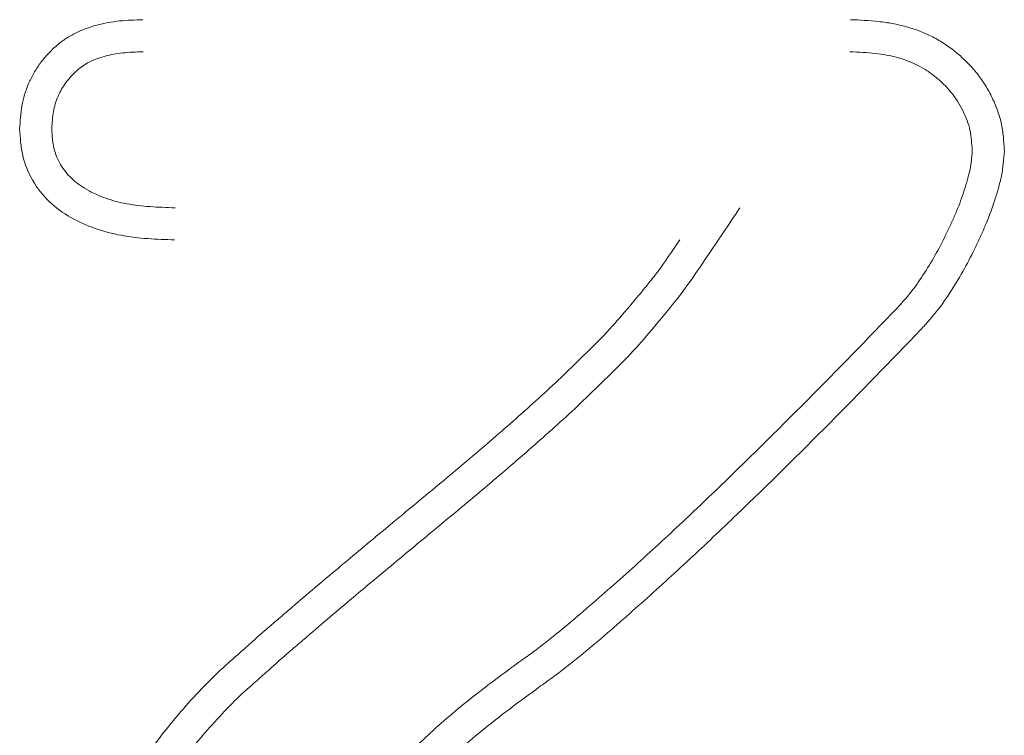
# Model space of a CAD drawing. Header units: metres. Extents: x 232680 to 233262, y 554200 to 554550.
# Tile 51 of 254: x 232746.7563 to 232746.76971, y 554425.78993 to 554425.79968. Entities that reach past the tile are written whole.
import ezdxf

# ---------------------------------------------------------------- set-up
doc = ezdxf.new("R2010")
doc.units = ezdxf.units.M
doc.layers.add('ACO tekst', color=251, linetype='Continuous', lineweight=9)

msp = doc.modelspace()

# ---------------------------------------------------------------- linework, layer by layer
at = {"layer": 'ACO tekst'}
for points, knots in [([(232746.7563, 554425.798194), (232746.756303, 554425.798246), (232746.756306, 554425.798299), (232746.756315, 554425.798404), (232746.756321, 554425.798457), (232746.756349, 554425.798612), (232746.75638, 554425.798714), (232746.756443, 554425.798859), (232746.756466, 554425.798907), (232746.756519, 554425.798998), (232746.756547, 554425.799043), (232746.75661, 554425.799128), (232746.756644, 554425.799168), (232746.756715, 554425.799246), (232746.756753, 554425.799284), (232746.756832, 554425.799354), (232746.756873, 554425.799386), (232746.75696, 554425.799446), (232746.757006, 554425.799472), (232746.7571, 554425.79952), (232746.757149, 554425.79954), (232746.757248, 554425.799577), (232746.757299, 554425.799593), (232746.757401, 554425.799621), (232746.757452, 554425.799633), (232746.757556, 554425.799652), (232746.757608, 554425.799659), (232746.757765, 554425.799675), (232746.757871, 554425.799678), (232746.757976, 554425.799682)], [0, 0, 0, 0, 0.0625, 0.0625, 0.125, 0.125, 0.25, 0.25, 0.3125, 0.3125, 0.375, 0.375, 0.4375, 0.4375, 0.5, 0.5, 0.5625, 0.5625, 0.625, 0.625, 0.6875, 0.6875, 0.75, 0.75, 0.8125, 0.8125, 0.875, 0.875, 1, 1, 1, 1]), ([(232746.7563, 554425.798194), (232746.756303, 554425.798246), (232746.756306, 554425.798299), (232746.756315, 554425.798404), (232746.756321, 554425.798457), (232746.756349, 554425.798612), (232746.75638, 554425.798714), (232746.756443, 554425.798859), (232746.756466, 554425.798907), (232746.756519, 554425.798998), (232746.756547, 554425.799043), (232746.75661, 554425.799128), (232746.756644, 554425.799168), (232746.756715, 554425.799246), (232746.756753, 554425.799284), (232746.756832, 554425.799354), (232746.756873, 554425.799386), (232746.75696, 554425.799446), (232746.757006, 554425.799472), (232746.7571, 554425.79952), (232746.757149, 554425.79954), (232746.757248, 554425.799577), (232746.757299, 554425.799593), (232746.757401, 554425.799621), (232746.757452, 554425.799633), (232746.757556, 554425.799652), (232746.757608, 554425.799659), (232746.757765, 554425.799675), (232746.757871, 554425.799678), (232746.757976, 554425.799682)], [0, 0, 0, 0, 0.0625, 0.0625, 0.125, 0.125, 0.25, 0.25, 0.3125, 0.3125, 0.375, 0.375, 0.4375, 0.4375, 0.5, 0.5, 0.5625, 0.5625, 0.625, 0.625, 0.6875, 0.6875, 0.75, 0.75, 0.8125, 0.8125, 0.875, 0.875, 1, 1, 1, 1]), ([(232746.767617, 554425.799682), (232746.767745, 554425.799677), (232746.767874, 554425.799671), (232746.768065, 554425.79965), (232746.768129, 554425.799641), (232746.768255, 554425.799617), (232746.768318, 554425.799603), (232746.768504, 554425.799551), (232746.768624, 554425.799505), (232746.768796, 554425.799417), (232746.768852, 554425.799385), (232746.768959, 554425.799314), (232746.769011, 554425.799275), (232746.76911, 554425.799194), (232746.769158, 554425.79915), (232746.769249, 554425.799059), (232746.769292, 554425.799011), (232746.769373, 554425.798912), (232746.769411, 554425.798859), (232746.76948, 554425.798751), (232746.769511, 554425.798695), (232746.769568, 554425.79858), (232746.769594, 554425.798521), (232746.769639, 554425.7984), (232746.769658, 554425.798338), (232746.769679, 554425.798244), (232746.769685, 554425.798213), (232746.769694, 554425.798149), (232746.769698, 554425.798118), (232746.769708, 554425.798022), (232746.769711, 554425.797957), (232746.769715, 554425.797893)], [0, 0, 0, 0, 0.125, 0.125, 0.1875, 0.1875, 0.25, 0.25, 0.375, 0.375, 0.4375, 0.4375, 0.5, 0.5, 0.5625, 0.5625, 0.625, 0.625, 0.6875, 0.6875, 0.75, 0.75, 0.8125, 0.8125, 0.875, 0.875, 0.90625, 0.90625, 0.9375, 0.9375, 1, 1, 1, 1]), ([(232746.767617, 554425.799682), (232746.767745, 554425.799677), (232746.767874, 554425.799671), (232746.768065, 554425.79965), (232746.768129, 554425.799641), (232746.768255, 554425.799617), (232746.768318, 554425.799603), (232746.768504, 554425.799551), (232746.768624, 554425.799505), (232746.768796, 554425.799417), (232746.768852, 554425.799385), (232746.768959, 554425.799314), (232746.769011, 554425.799275), (232746.76911, 554425.799194), (232746.769158, 554425.79915), (232746.769249, 554425.799059), (232746.769292, 554425.799011), (232746.769373, 554425.798912), (232746.769411, 554425.798859), (232746.76948, 554425.798751), (232746.769511, 554425.798695), (232746.769568, 554425.79858), (232746.769594, 554425.798521), (232746.769639, 554425.7984), (232746.769658, 554425.798338), (232746.769679, 554425.798244), (232746.769685, 554425.798213), (232746.769694, 554425.798149), (232746.769698, 554425.798118), (232746.769708, 554425.798022), (232746.769711, 554425.797957), (232746.769715, 554425.797893)], [0, 0, 0, 0, 0.125, 0.125, 0.1875, 0.1875, 0.25, 0.25, 0.375, 0.375, 0.4375, 0.4375, 0.5, 0.5, 0.5625, 0.5625, 0.625, 0.625, 0.6875, 0.6875, 0.75, 0.75, 0.8125, 0.8125, 0.875, 0.875, 0.90625, 0.90625, 0.9375, 0.9375, 1, 1, 1, 1]), ([(232746.756738, 554425.798195), (232746.75674, 554425.798238), (232746.756743, 554425.798278), (232746.756749, 554425.798359), (232746.756754, 554425.798396), (232746.756772, 554425.7985), (232746.756794, 554425.798571), (232746.756838, 554425.798672), (232746.756854, 554425.798705), (232746.75689, 554425.798767), (232746.756909, 554425.798797), (232746.756952, 554425.798855), (232746.756976, 554425.798884), (232746.757027, 554425.79894), (232746.757055, 554425.798968), (232746.757109, 554425.799016), (232746.757136, 554425.799037), (232746.75719, 554425.799074), (232746.757217, 554425.79909), (232746.757279, 554425.799121), (232746.757314, 554425.799135), (232746.757387, 554425.799163), (232746.757426, 554425.799175), (232746.757504, 554425.799196), (232746.757543, 554425.799205), (232746.757622, 554425.79922), (232746.757662, 554425.799225), (232746.757788, 554425.799238), (232746.757881, 554425.799242), (232746.757984, 554425.799245)], [0.0095133, 0.0095133, 0.0095133, 0.0095133, 0.0625, 0.0625, 0.125, 0.125, 0.25, 0.25, 0.3125, 0.3125, 0.375, 0.375, 0.4375, 0.4375, 0.5, 0.5, 0.5625, 0.5625, 0.625, 0.625, 0.6875, 0.6875, 0.75, 0.75, 0.8125, 0.8125, 0.875, 0.875, 0.9970472, 0.9970472, 0.9970472, 0.9970472]), ([(232746.756738, 554425.798195), (232746.75674, 554425.798238), (232746.756743, 554425.798278), (232746.756749, 554425.798359), (232746.756754, 554425.798396), (232746.756772, 554425.7985), (232746.756794, 554425.798571), (232746.756838, 554425.798672), (232746.756854, 554425.798705), (232746.75689, 554425.798767), (232746.756909, 554425.798797), (232746.756952, 554425.798855), (232746.756976, 554425.798884), (232746.757027, 554425.79894), (232746.757055, 554425.798968), (232746.757109, 554425.799016), (232746.757136, 554425.799037), (232746.75719, 554425.799074), (232746.757217, 554425.79909), (232746.757279, 554425.799121), (232746.757314, 554425.799135), (232746.757387, 554425.799163), (232746.757426, 554425.799175), (232746.757504, 554425.799196), (232746.757543, 554425.799205), (232746.757622, 554425.79922), (232746.757662, 554425.799225), (232746.757788, 554425.799238), (232746.757881, 554425.799242), (232746.757984, 554425.799245)], [0.0095133, 0.0095133, 0.0095133, 0.0095133, 0.0625, 0.0625, 0.125, 0.125, 0.25, 0.25, 0.3125, 0.3125, 0.375, 0.375, 0.4375, 0.4375, 0.5, 0.5, 0.5625, 0.5625, 0.625, 0.625, 0.6875, 0.6875, 0.75, 0.75, 0.8125, 0.8125, 0.875, 0.875, 0.9970472, 0.9970472, 0.9970472, 0.9970472]), ([(232746.767608, 554425.799245), (232746.767733, 554425.79924), (232746.767848, 554425.799235), (232746.768008, 554425.799217), (232746.76806, 554425.79921), (232746.768162, 554425.79919), (232746.768212, 554425.799179), (232746.76836, 554425.799137), (232746.768454, 554425.799101), (232746.768584, 554425.799035), (232746.768625, 554425.799011), (232746.768705, 554425.798958), (232746.768744, 554425.798929), (232746.768821, 554425.798866), (232746.768859, 554425.798832), (232746.76893, 554425.798761), (232746.768963, 554425.798724), (232746.769024, 554425.798649), (232746.769051, 554425.798611), (232746.769103, 554425.79853), (232746.769127, 554425.798488), (232746.76917, 554425.798399), (232746.769191, 554425.798353), (232746.769224, 554425.798264), (232746.769237, 554425.798221), (232746.769251, 554425.798158), (232746.769254, 554425.798138), (232746.769261, 554425.798093), (232746.769264, 554425.798069), (232746.769271, 554425.797999), (232746.769274, 554425.797949), (232746.769277, 554425.797895)], [0.002984, 0.002984, 0.002984, 0.002984, 0.125, 0.125, 0.1875, 0.1875, 0.25, 0.25, 0.375, 0.375, 0.4375, 0.4375, 0.5, 0.5, 0.5625, 0.5625, 0.625, 0.625, 0.6875, 0.6875, 0.75, 0.75, 0.8125, 0.8125, 0.875, 0.875, 0.90625, 0.90625, 0.9375, 0.9375, 0.9913965, 0.9913965, 0.9913965, 0.9913965]), ([(232746.767608, 554425.799245), (232746.767733, 554425.79924), (232746.767848, 554425.799235), (232746.768008, 554425.799217), (232746.76806, 554425.79921), (232746.768162, 554425.79919), (232746.768212, 554425.799179), (232746.76836, 554425.799137), (232746.768454, 554425.799101), (232746.768584, 554425.799035), (232746.768625, 554425.799011), (232746.768705, 554425.798958), (232746.768744, 554425.798929), (232746.768821, 554425.798866), (232746.768859, 554425.798832), (232746.76893, 554425.798761), (232746.768963, 554425.798724), (232746.769024, 554425.798649), (232746.769051, 554425.798611), (232746.769103, 554425.79853), (232746.769127, 554425.798488), (232746.76917, 554425.798399), (232746.769191, 554425.798353), (232746.769224, 554425.798264), (232746.769237, 554425.798221), (232746.769251, 554425.798158), (232746.769254, 554425.798138), (232746.769261, 554425.798093), (232746.769264, 554425.798069), (232746.769271, 554425.797999), (232746.769274, 554425.797949), (232746.769277, 554425.797895)], [0.002984, 0.002984, 0.002984, 0.002984, 0.125, 0.125, 0.1875, 0.1875, 0.25, 0.25, 0.375, 0.375, 0.4375, 0.4375, 0.5, 0.5, 0.5625, 0.5625, 0.625, 0.625, 0.6875, 0.6875, 0.75, 0.75, 0.8125, 0.8125, 0.875, 0.875, 0.90625, 0.90625, 0.9375, 0.9375, 0.9913965, 0.9913965, 0.9913965, 0.9913965]), ([(232746.75841, 554425.796682), (232746.758288, 554425.796686), (232746.758166, 554425.79669), (232746.757924, 554425.796708), (232746.757802, 554425.796722), (232746.757563, 554425.796766), (232746.757444, 554425.796797), (232746.757215, 554425.796878), (232746.757103, 554425.796928), (232746.756891, 554425.797049), (232746.756792, 554425.797121), (232746.756616, 554425.79729), (232746.756539, 554425.797387), (232746.756417, 554425.797598), (232746.75637, 554425.797713), (232746.756335, 554425.797861), (232746.75633, 554425.797891), (232746.75632, 554425.797951), (232746.756317, 554425.797981), (232746.756307, 554425.798072), (232746.756304, 554425.798133), (232746.7563, 554425.798194)], [0, 0, 0, 0, 0.125, 0.125, 0.25, 0.25, 0.375, 0.375, 0.5, 0.5, 0.625, 0.625, 0.75, 0.75, 0.875, 0.875, 0.90625, 0.90625, 0.9375, 0.9375, 1, 1, 1, 1]), ([(232746.75841, 554425.796682), (232746.758288, 554425.796686), (232746.758166, 554425.79669), (232746.757924, 554425.796708), (232746.757802, 554425.796722), (232746.757563, 554425.796766), (232746.757444, 554425.796797), (232746.757215, 554425.796878), (232746.757103, 554425.796928), (232746.756891, 554425.797049), (232746.756792, 554425.797121), (232746.756616, 554425.79729), (232746.756539, 554425.797387), (232746.756417, 554425.797598), (232746.75637, 554425.797713), (232746.756335, 554425.797861), (232746.75633, 554425.797891), (232746.75632, 554425.797951), (232746.756317, 554425.797981), (232746.756307, 554425.798072), (232746.756304, 554425.798133), (232746.7563, 554425.798194)], [0, 0, 0, 0, 0.125, 0.125, 0.25, 0.25, 0.375, 0.375, 0.5, 0.5, 0.625, 0.625, 0.75, 0.75, 0.875, 0.875, 0.90625, 0.90625, 0.9375, 0.9375, 1, 1, 1, 1]), ([(232746.758417, 554425.797119), (232746.758298, 554425.797123), (232746.758184, 554425.797127), (232746.757967, 554425.797143), (232746.757862, 554425.797155), (232746.757661, 554425.797192), (232746.757567, 554425.797216), (232746.757383, 554425.797281), (232746.757294, 554425.797322), (232746.757135, 554425.797413), (232746.757066, 554425.797464), (232746.756946, 554425.797579), (232746.756897, 554425.797641), (232746.756815, 554425.797781), (232746.756785, 554425.797857), (232746.756763, 554425.79795), (232746.75676, 554425.797968), (232746.756753, 554425.798009), (232746.75675, 554425.798031), (232746.756744, 554425.798096), (232746.756741, 554425.798143), (232746.756738, 554425.798195)], [0.0025008, 0.0025008, 0.0025008, 0.0025008, 0.125, 0.125, 0.25, 0.25, 0.375, 0.375, 0.5, 0.5, 0.625, 0.625, 0.75, 0.75, 0.875, 0.875, 0.90625, 0.90625, 0.9375, 0.9375, 0.9917863, 0.9917863, 0.9917863, 0.9917863]), ([(232746.758417, 554425.797119), (232746.758298, 554425.797123), (232746.758184, 554425.797127), (232746.757967, 554425.797143), (232746.757862, 554425.797155), (232746.757661, 554425.797192), (232746.757567, 554425.797216), (232746.757383, 554425.797281), (232746.757294, 554425.797322), (232746.757135, 554425.797413), (232746.757066, 554425.797464), (232746.756946, 554425.797579), (232746.756897, 554425.797641), (232746.756815, 554425.797781), (232746.756785, 554425.797857), (232746.756763, 554425.79795), (232746.75676, 554425.797968), (232746.756753, 554425.798009), (232746.75675, 554425.798031), (232746.756744, 554425.798096), (232746.756741, 554425.798143), (232746.756738, 554425.798195)], [0.0025008, 0.0025008, 0.0025008, 0.0025008, 0.125, 0.125, 0.25, 0.25, 0.375, 0.375, 0.5, 0.5, 0.625, 0.625, 0.75, 0.75, 0.875, 0.875, 0.90625, 0.90625, 0.9375, 0.9375, 0.9917863, 0.9917863, 0.9917863, 0.9917863]), ([(232746.769277, 554425.797895), (232746.769274, 554425.797849), (232746.769271, 554425.797806), (232746.769262, 554425.797723), (232746.769256, 554425.797685), (232746.769239, 554425.7976), (232746.769227, 554425.797554), (232746.7692, 554425.797457), (232746.769185, 554425.797408), (232746.769138, 554425.797262), (232746.769104, 554425.797168), (232746.769044, 554425.797025), (232746.769023, 554425.796977), (232746.768979, 554425.796881), (232746.768956, 554425.796832), (232746.76884, 554425.79659), (232746.768741, 554425.79641), (232746.768571, 554425.796144), (232746.768514, 554425.796061), (232746.768427, 554425.795949), (232746.768397, 554425.795913), (232746.76833, 554425.795837), (232746.768295, 554425.795798), (232746.768259, 554425.795758)], [0.0097502, 0.0097502, 0.0097502, 0.0097502, 0.0625, 0.0625, 0.125, 0.125, 0.1875, 0.1875, 0.25, 0.25, 0.375, 0.375, 0.4375, 0.4375, 0.5, 0.5, 0.75, 0.75, 0.875, 0.875, 0.9375, 0.9375, 0.9975905, 0.9975905, 0.9975905, 0.9975905]), ([(232746.769277, 554425.797895), (232746.769274, 554425.797849), (232746.769271, 554425.797806), (232746.769262, 554425.797723), (232746.769256, 554425.797685), (232746.769239, 554425.7976), (232746.769227, 554425.797554), (232746.7692, 554425.797457), (232746.769185, 554425.797408), (232746.769138, 554425.797262), (232746.769104, 554425.797168), (232746.769044, 554425.797025), (232746.769023, 554425.796977), (232746.768979, 554425.796881), (232746.768956, 554425.796832), (232746.76884, 554425.79659), (232746.768741, 554425.79641), (232746.768571, 554425.796144), (232746.768514, 554425.796061), (232746.768427, 554425.795949), (232746.768397, 554425.795913), (232746.76833, 554425.795837), (232746.768295, 554425.795798), (232746.768259, 554425.795758)], [0.0097502, 0.0097502, 0.0097502, 0.0097502, 0.0625, 0.0625, 0.125, 0.125, 0.1875, 0.1875, 0.25, 0.25, 0.375, 0.375, 0.4375, 0.4375, 0.5, 0.5, 0.75, 0.75, 0.875, 0.875, 0.9375, 0.9375, 0.9975905, 0.9975905, 0.9975905, 0.9975905]), ([(232746.769715, 554425.797893), (232746.769711, 554425.797836), (232746.769707, 554425.797779), (232746.769695, 554425.797666), (232746.769687, 554425.79761), (232746.769664, 554425.797499), (232746.76965, 554425.797443), (232746.769619, 554425.797334), (232746.769603, 554425.797279), (232746.76955, 554425.797117), (232746.769511, 554425.79701), (232746.769445, 554425.796853), (232746.769422, 554425.7968), (232746.769375, 554425.796697), (232746.769351, 554425.796645), (232746.769228, 554425.796389), (232746.769119, 554425.796189), (232746.768935, 554425.795902), (232746.768871, 554425.795807), (232746.768766, 554425.795673), (232746.768729, 554425.795629), (232746.768654, 554425.795544), (232746.768616, 554425.795502), (232746.768578, 554425.795459)], [0, 0, 0, 0, 0.0625, 0.0625, 0.125, 0.125, 0.1875, 0.1875, 0.25, 0.25, 0.375, 0.375, 0.4375, 0.4375, 0.5, 0.5, 0.75, 0.75, 0.875, 0.875, 0.9375, 0.9375, 1, 1, 1, 1]), ([(232746.769715, 554425.797893), (232746.769711, 554425.797836), (232746.769707, 554425.797779), (232746.769695, 554425.797666), (232746.769687, 554425.79761), (232746.769664, 554425.797499), (232746.76965, 554425.797443), (232746.769619, 554425.797334), (232746.769603, 554425.797279), (232746.76955, 554425.797117), (232746.769511, 554425.79701), (232746.769445, 554425.796853), (232746.769422, 554425.7968), (232746.769375, 554425.796697), (232746.769351, 554425.796645), (232746.769228, 554425.796389), (232746.769119, 554425.796189), (232746.768935, 554425.795902), (232746.768871, 554425.795807), (232746.768766, 554425.795673), (232746.768729, 554425.795629), (232746.768654, 554425.795544), (232746.768616, 554425.795502), (232746.768578, 554425.795459)], [0, 0, 0, 0, 0.0625, 0.0625, 0.125, 0.125, 0.1875, 0.1875, 0.25, 0.25, 0.375, 0.375, 0.4375, 0.4375, 0.5, 0.5, 0.75, 0.75, 0.875, 0.875, 0.9375, 0.9375, 1, 1, 1, 1]), ([(232746.764979, 554425.795538), (232746.765037, 554425.795607), (232746.765096, 554425.795677), (232746.765215, 554425.795823), (232746.765275, 554425.795899), (232746.76545, 554425.796133), (232746.765555, 554425.796289), (232746.765655, 554425.796438), (232746.765808, 554425.796665), (232746.76596, 554425.796892), (232746.766113, 554425.797119)], [0, 0, 0, 0, 0.25, 0.25, 0.5, 0.5, 1, 1, 1, 1.758325, 1.758325, 1.758325, 1.758325]), ([(232746.764979, 554425.795538), (232746.765037, 554425.795607), (232746.765096, 554425.795677), (232746.765215, 554425.795823), (232746.765275, 554425.795899), (232746.76545, 554425.796133), (232746.765555, 554425.796289), (232746.765655, 554425.796438), (232746.765808, 554425.796665), (232746.76596, 554425.796892), (232746.766113, 554425.797119)], [0, 0, 0, 0, 0.25, 0.25, 0.5, 0.5, 1, 1, 1, 1.758325, 1.758325, 1.758325, 1.758325]), ([(232746.764644, 554425.795819), (232746.764702, 554425.795888), (232746.76476, 554425.795957), (232746.764874, 554425.796096), (232746.76493, 554425.796167), (232746.765092, 554425.796383), (232746.765192, 554425.796532), (232746.765293, 554425.796682)], [0, 0, 0, 0, 0.25, 0.25, 0.5, 0.5, 1, 1, 1, 1]), ([(232746.764644, 554425.795819), (232746.764702, 554425.795888), (232746.76476, 554425.795957), (232746.764874, 554425.796096), (232746.76493, 554425.796167), (232746.765092, 554425.796383), (232746.765192, 554425.796532), (232746.765293, 554425.796682)], [0, 0, 0, 0, 0.25, 0.25, 0.5, 0.5, 1, 1, 1, 1]), ([(232746.756629, 554425.785756), (232746.756638, 554425.786033), (232746.756648, 554425.78631), (232746.756716, 554425.786859), (232746.756774, 554425.787131), (232746.756888, 554425.787531), (232746.756931, 554425.787662), (232746.757026, 554425.787922), (232746.757079, 554425.78805), (232746.757252, 554425.788428), (232746.757387, 554425.78867), (232746.757603, 554425.789025), (232746.757677, 554425.789142), (232746.75783, 554425.789372), (232746.757908, 554425.789487), (232746.758148, 554425.789826), (232746.758316, 554425.790045), (232746.758587, 554425.79036), (232746.75868, 554425.790463), (232746.758871, 554425.790663), (232746.75897, 554425.79076), (232746.759123, 554425.7909), (232746.759175, 554425.790946), (232746.759279, 554425.791037), (232746.759331, 554425.791083), (232746.759434, 554425.791175), (232746.759485, 554425.791222), (232746.759588, 554425.791314), (232746.759641, 554425.791359), (232746.759746, 554425.791449), (232746.759798, 554425.791494), (232746.759904, 554425.791584), (232746.759956, 554425.791629), (232746.760113, 554425.791764), (232746.760218, 554425.791855), (232746.760535, 554425.792123), (232746.760748, 554425.792299), (232746.761172, 554425.792654), (232746.761385, 554425.792832), (232746.761811, 554425.793184), (232746.762025, 554425.793361), (232746.762449, 554425.793716), (232746.762659, 554425.793895), (232746.762972, 554425.794168), (232746.763076, 554425.79426), (232746.763282, 554425.794444), (232746.763385, 554425.794536), (232746.763589, 554425.794724), (232746.763689, 554425.794819), (232746.763838, 554425.794964), (232746.763887, 554425.795012), (232746.763987, 554425.795108), (232746.764036, 554425.795157), (232746.764184, 554425.795302), (232746.76428, 554425.795402), (232746.764466, 554425.795607), (232746.764555, 554425.795713), (232746.764644, 554425.795819)], [0, 0, 0, 0, 0.0625, 0.0625, 0.125, 0.125, 0.15625, 0.15625, 0.1875, 0.1875, 0.25, 0.25, 0.28125, 0.28125, 0.3125, 0.3125, 0.375, 0.375, 0.40625, 0.40625, 0.4375, 0.4375, 0.453125, 0.453125, 0.46875, 0.46875, 0.484375, 0.484375, 0.5, 0.5, 0.515625, 0.515625, 0.53125, 0.53125, 0.5625, 0.5625, 0.625, 0.625, 0.6875, 0.6875, 0.75, 0.75, 0.8125, 0.8125, 0.84375, 0.84375, 0.875, 0.875, 0.90625, 0.90625, 0.921875, 0.921875, 0.9375, 0.9375, 0.96875, 0.96875, 1, 1, 1, 1]), ([(232746.756629, 554425.785756), (232746.756638, 554425.786033), (232746.756648, 554425.78631), (232746.756716, 554425.786859), (232746.756774, 554425.787131), (232746.756888, 554425.787531), (232746.756931, 554425.787662), (232746.757026, 554425.787922), (232746.757079, 554425.78805), (232746.757252, 554425.788428), (232746.757387, 554425.78867), (232746.757603, 554425.789025), (232746.757677, 554425.789142), (232746.75783, 554425.789372), (232746.757908, 554425.789487), (232746.758148, 554425.789826), (232746.758316, 554425.790045), (232746.758587, 554425.79036), (232746.75868, 554425.790463), (232746.758871, 554425.790663), (232746.75897, 554425.79076), (232746.759123, 554425.7909), (232746.759175, 554425.790946), (232746.759279, 554425.791037), (232746.759331, 554425.791083), (232746.759434, 554425.791175), (232746.759485, 554425.791222), (232746.759588, 554425.791314), (232746.759641, 554425.791359), (232746.759746, 554425.791449), (232746.759798, 554425.791494), (232746.759904, 554425.791584), (232746.759956, 554425.791629), (232746.760113, 554425.791764), (232746.760218, 554425.791855), (232746.760535, 554425.792123), (232746.760748, 554425.792299), (232746.761172, 554425.792654), (232746.761385, 554425.792832), (232746.761811, 554425.793184), (232746.762025, 554425.793361), (232746.762449, 554425.793716), (232746.762659, 554425.793895), (232746.762972, 554425.794168), (232746.763076, 554425.79426), (232746.763282, 554425.794444), (232746.763385, 554425.794536), (232746.763589, 554425.794724), (232746.763689, 554425.794819), (232746.763838, 554425.794964), (232746.763887, 554425.795012), (232746.763987, 554425.795108), (232746.764036, 554425.795157), (232746.764184, 554425.795302), (232746.76428, 554425.795402), (232746.764466, 554425.795607), (232746.764555, 554425.795713), (232746.764644, 554425.795819)], [0, 0, 0, 0, 0.0625, 0.0625, 0.125, 0.125, 0.15625, 0.15625, 0.1875, 0.1875, 0.25, 0.25, 0.28125, 0.28125, 0.3125, 0.3125, 0.375, 0.375, 0.40625, 0.40625, 0.4375, 0.4375, 0.453125, 0.453125, 0.46875, 0.46875, 0.484375, 0.484375, 0.5, 0.5, 0.515625, 0.515625, 0.53125, 0.53125, 0.5625, 0.5625, 0.625, 0.625, 0.6875, 0.6875, 0.75, 0.75, 0.8125, 0.8125, 0.84375, 0.84375, 0.875, 0.875, 0.90625, 0.90625, 0.921875, 0.921875, 0.9375, 0.9375, 0.96875, 0.96875, 1, 1, 1, 1]), ([(232746.768259, 554425.795758), (232746.767849, 554425.795332), (232746.767442, 554425.794911), (232746.766612, 554425.794078), (232746.766193, 554425.793662), (232746.765557, 554425.793052), (232746.765344, 554425.79285), (232746.764914, 554425.792451), (232746.764697, 554425.792251), (232746.764371, 554425.791962), (232746.76426, 554425.791865), (232746.764037, 554425.79167), (232746.763928, 554425.791576), (232746.763709, 554425.791391), (232746.763598, 554425.791303), (232746.763426, 554425.791167), (232746.763371, 554425.791123), (232746.763264, 554425.791043), (232746.763208, 554425.791004), (232746.763147, 554425.790961), (232746.763146, 554425.79096), (232746.763145, 554425.79096), (232746.763143, 554425.790959)], [0.0009248, 0.0009248, 0.0009248, 0.0009248, 0.25, 0.25, 0.5, 0.5, 0.625, 0.625, 0.75, 0.75, 0.8125, 0.8125, 0.875, 0.875, 0.9375, 0.9375, 0.96875, 0.96875, 1, 1, 1, 1.0006204, 1.0006204, 1.0006204, 1.0006204]), ([(232746.768259, 554425.795758), (232746.767849, 554425.795332), (232746.767442, 554425.794911), (232746.766612, 554425.794078), (232746.766193, 554425.793662), (232746.765557, 554425.793052), (232746.765344, 554425.79285), (232746.764914, 554425.792451), (232746.764697, 554425.792251), (232746.764371, 554425.791962), (232746.76426, 554425.791865), (232746.764037, 554425.79167), (232746.763928, 554425.791576), (232746.763709, 554425.791391), (232746.763598, 554425.791303), (232746.763426, 554425.791167), (232746.763371, 554425.791123), (232746.763264, 554425.791043), (232746.763208, 554425.791004), (232746.763147, 554425.790961), (232746.763146, 554425.79096), (232746.763145, 554425.79096), (232746.763143, 554425.790959)], [0.0009248, 0.0009248, 0.0009248, 0.0009248, 0.25, 0.25, 0.5, 0.5, 0.625, 0.625, 0.75, 0.75, 0.8125, 0.8125, 0.875, 0.875, 0.9375, 0.9375, 0.96875, 0.96875, 1, 1, 1, 1.0006204, 1.0006204, 1.0006204, 1.0006204]), ([(232746.757066, 554425.785754), (232746.757075, 554425.786027), (232746.757085, 554425.786285), (232746.757147, 554425.78678), (232746.7572, 554425.787031), (232746.757306, 554425.787401), (232746.757345, 554425.787523), (232746.757433, 554425.787761), (232746.757481, 554425.787878), (232746.75764, 554425.788225), (232746.757766, 554425.788454), (232746.757973, 554425.788793), (232746.758044, 554425.788905), (232746.758192, 554425.789128), (232746.758268, 554425.789239), (232746.758498, 554425.789565), (232746.758657, 554425.789771), (232746.758914, 554425.790069), (232746.759002, 554425.790167), (232746.759182, 554425.790355), (232746.759273, 554425.790446), (232746.759414, 554425.790575), (232746.759462, 554425.790617), (232746.759566, 554425.790708), (232746.759621, 554425.790756), (232746.759727, 554425.790851), (232746.759778, 554425.790897), (232746.759878, 554425.790986), (232746.759926, 554425.791029), (232746.760028, 554425.791116), (232746.760081, 554425.791161), (232746.760187, 554425.791251), (232746.760241, 554425.791298), (232746.760399, 554425.791434), (232746.760502, 554425.791522), (232746.760814, 554425.791786), (232746.761028, 554425.791965), (232746.761452, 554425.792319), (232746.761664, 554425.792495), (232746.762089, 554425.792848), (232746.762304, 554425.793024), (232746.762731, 554425.793383), (232746.762944, 554425.793564), (232746.76326, 554425.79384), (232746.763365, 554425.793933), (232746.763574, 554425.794119), (232746.763679, 554425.794212), (232746.763888, 554425.794405), (232746.763992, 554425.794505), (232746.764142, 554425.794651), (232746.764192, 554425.794699), (232746.764291, 554425.794795), (232746.764341, 554425.794844), (232746.764495, 554425.794995), (232746.764598, 554425.795102), (232746.764796, 554425.79532), (232746.76489, 554425.795433), (232746.764979, 554425.795538)], [0.0010075, 0.0010075, 0.0010075, 0.0010075, 0.0625, 0.0625, 0.125, 0.125, 0.15625, 0.15625, 0.1875, 0.1875, 0.25, 0.25, 0.28125, 0.28125, 0.3125, 0.3125, 0.375, 0.375, 0.40625, 0.40625, 0.4375, 0.4375, 0.453125, 0.453125, 0.46875, 0.46875, 0.484375, 0.484375, 0.5, 0.5, 0.515625, 0.515625, 0.53125, 0.53125, 0.5625, 0.5625, 0.625, 0.625, 0.6875, 0.6875, 0.75, 0.75, 0.8125, 0.8125, 0.84375, 0.84375, 0.875, 0.875, 0.90625, 0.90625, 0.921875, 0.921875, 0.9375, 0.9375, 0.96875, 0.96875, 0.9999945, 0.9999945, 0.9999945, 0.9999945]), ([(232746.757066, 554425.785754), (232746.757075, 554425.786027), (232746.757085, 554425.786285), (232746.757147, 554425.78678), (232746.7572, 554425.787031), (232746.757306, 554425.787401), (232746.757345, 554425.787523), (232746.757433, 554425.787761), (232746.757481, 554425.787878), (232746.75764, 554425.788225), (232746.757766, 554425.788454), (232746.757973, 554425.788793), (232746.758044, 554425.788905), (232746.758192, 554425.789128), (232746.758268, 554425.789239), (232746.758498, 554425.789565), (232746.758657, 554425.789771), (232746.758914, 554425.790069), (232746.759002, 554425.790167), (232746.759182, 554425.790355), (232746.759273, 554425.790446), (232746.759414, 554425.790575), (232746.759462, 554425.790617), (232746.759566, 554425.790708), (232746.759621, 554425.790756), (232746.759727, 554425.790851), (232746.759778, 554425.790897), (232746.759878, 554425.790986), (232746.759926, 554425.791029), (232746.760028, 554425.791116), (232746.760081, 554425.791161), (232746.760187, 554425.791251), (232746.760241, 554425.791298), (232746.760399, 554425.791434), (232746.760502, 554425.791522), (232746.760814, 554425.791786), (232746.761028, 554425.791965), (232746.761452, 554425.792319), (232746.761664, 554425.792495), (232746.762089, 554425.792848), (232746.762304, 554425.793024), (232746.762731, 554425.793383), (232746.762944, 554425.793564), (232746.76326, 554425.79384), (232746.763365, 554425.793933), (232746.763574, 554425.794119), (232746.763679, 554425.794212), (232746.763888, 554425.794405), (232746.763992, 554425.794505), (232746.764142, 554425.794651), (232746.764192, 554425.794699), (232746.764291, 554425.794795), (232746.764341, 554425.794844), (232746.764495, 554425.794995), (232746.764598, 554425.795102), (232746.764796, 554425.79532), (232746.76489, 554425.795433), (232746.764979, 554425.795538)], [0.0010075, 0.0010075, 0.0010075, 0.0010075, 0.0625, 0.0625, 0.125, 0.125, 0.15625, 0.15625, 0.1875, 0.1875, 0.25, 0.25, 0.28125, 0.28125, 0.3125, 0.3125, 0.375, 0.375, 0.40625, 0.40625, 0.4375, 0.4375, 0.453125, 0.453125, 0.46875, 0.46875, 0.484375, 0.484375, 0.5, 0.5, 0.515625, 0.515625, 0.53125, 0.53125, 0.5625, 0.5625, 0.625, 0.625, 0.6875, 0.6875, 0.75, 0.75, 0.8125, 0.8125, 0.84375, 0.84375, 0.875, 0.875, 0.90625, 0.90625, 0.921875, 0.921875, 0.9375, 0.9375, 0.96875, 0.96875, 0.9999945, 0.9999945, 0.9999945, 0.9999945]), ([(232746.768578, 554425.795459), (232746.768167, 554425.795033), (232746.767755, 554425.794607), (232746.76692, 554425.793767), (232746.766499, 554425.793351), (232746.765858, 554425.792735), (232746.765643, 554425.792532), (232746.765209, 554425.792129), (232746.764991, 554425.791929), (232746.764659, 554425.791633), (232746.764547, 554425.791536), (232746.764324, 554425.791341), (232746.764213, 554425.791244), (232746.763986, 554425.791054), (232746.76387, 554425.790961), (232746.763696, 554425.790823), (232746.763638, 554425.790778), (232746.763519, 554425.790689), (232746.763459, 554425.790646), (232746.763398, 554425.790604)], [0, 0, 0, 0, 0.25, 0.25, 0.5, 0.5, 0.625, 0.625, 0.75, 0.75, 0.8125, 0.8125, 0.875, 0.875, 0.9375, 0.9375, 0.96875, 0.96875, 1, 1, 1, 1]), ([(232746.768578, 554425.795459), (232746.768167, 554425.795033), (232746.767755, 554425.794607), (232746.76692, 554425.793767), (232746.766499, 554425.793351), (232746.765858, 554425.792735), (232746.765643, 554425.792532), (232746.765209, 554425.792129), (232746.764991, 554425.791929), (232746.764659, 554425.791633), (232746.764547, 554425.791536), (232746.764324, 554425.791341), (232746.764213, 554425.791244), (232746.763986, 554425.791054), (232746.76387, 554425.790961), (232746.763696, 554425.790823), (232746.763638, 554425.790778), (232746.763519, 554425.790689), (232746.763459, 554425.790646), (232746.763398, 554425.790604)], [0, 0, 0, 0, 0.25, 0.25, 0.5, 0.5, 0.625, 0.625, 0.75, 0.75, 0.8125, 0.8125, 0.875, 0.875, 0.9375, 0.9375, 0.96875, 0.96875, 1, 1, 1, 1]), ([(232746.763143, 554425.790959), (232746.763142, 554425.790958), (232746.763141, 554425.790957), (232746.76314, 554425.790956), (232746.762939, 554425.790809), (232746.762735, 554425.790659), (232746.762431, 554425.790422), (232746.762329, 554425.790341), (232746.762129, 554425.790174), (232746.762031, 554425.790087), (232746.761839, 554425.789912), (232746.761745, 554425.789824), (232746.761561, 554425.789646), (232746.761469, 554425.789555), (232746.761197, 554425.789273), (232746.761021, 554425.789074), (232746.760775, 554425.788759), (232746.760697, 554425.788652), (232746.760546, 554425.788435), (232746.760473, 554425.788324), (232746.760333, 554425.788093), (232746.760267, 554425.787973), (232746.760145, 554425.787732), (232746.760089, 554425.78761), (232746.759984, 554425.78736), (232746.759936, 554425.787231), (232746.759851, 554425.786969), (232746.759815, 554425.786837), (232746.75977, 554425.786635), (232746.759756, 554425.786566), (232746.759732, 554425.786426), (232746.759722, 554425.786354), (232746.759701, 554425.786139), (232746.759696, 554425.786005), (232746.759692, 554425.785881), (232746.759692, 554425.785876), (232746.759692, 554425.785872), (232746.759692, 554425.785868)], [-0.000747, -0.000747, -0.000747, -0.000747, 0, 0, 0, 0.125, 0.125, 0.1875, 0.1875, 0.25, 0.25, 0.3125, 0.3125, 0.375, 0.375, 0.5, 0.5, 0.5625, 0.5625, 0.625, 0.625, 0.6875, 0.6875, 0.75, 0.75, 0.8125, 0.8125, 0.875, 0.875, 0.90625, 0.90625, 0.9375, 0.9375, 1, 1, 1, 1.002175, 1.002175, 1.002175, 1.002175]), ([(232746.763143, 554425.790959), (232746.763142, 554425.790958), (232746.763141, 554425.790957), (232746.76314, 554425.790956), (232746.762939, 554425.790809), (232746.762735, 554425.790659), (232746.762431, 554425.790422), (232746.762329, 554425.790341), (232746.762129, 554425.790174), (232746.762031, 554425.790087), (232746.761839, 554425.789912), (232746.761745, 554425.789824), (232746.761561, 554425.789646), (232746.761469, 554425.789555), (232746.761197, 554425.789273), (232746.761021, 554425.789074), (232746.760775, 554425.788759), (232746.760697, 554425.788652), (232746.760546, 554425.788435), (232746.760473, 554425.788324), (232746.760333, 554425.788093), (232746.760267, 554425.787973), (232746.760145, 554425.787732), (232746.760089, 554425.78761), (232746.759984, 554425.78736), (232746.759936, 554425.787231), (232746.759851, 554425.786969), (232746.759815, 554425.786837), (232746.75977, 554425.786635), (232746.759756, 554425.786566), (232746.759732, 554425.786426), (232746.759722, 554425.786354), (232746.759701, 554425.786139), (232746.759696, 554425.786005), (232746.759692, 554425.785881), (232746.759692, 554425.785876), (232746.759692, 554425.785872), (232746.759692, 554425.785868)], [-0.000747, -0.000747, -0.000747, -0.000747, 0, 0, 0, 0.125, 0.125, 0.1875, 0.1875, 0.25, 0.25, 0.3125, 0.3125, 0.375, 0.375, 0.5, 0.5, 0.5625, 0.5625, 0.625, 0.625, 0.6875, 0.6875, 0.75, 0.75, 0.8125, 0.8125, 0.875, 0.875, 0.90625, 0.90625, 0.9375, 0.9375, 1, 1, 1, 1.002175, 1.002175, 1.002175, 1.002175]), ([(232746.763398, 554425.790604), (232746.763197, 554425.790457), (232746.762997, 554425.79031), (232746.762604, 554425.790004), (232746.762413, 554425.789845), (232746.762045, 554425.789509), (232746.761866, 554425.789337), (232746.761521, 554425.78898), (232746.761357, 554425.788795), (232746.761053, 554425.788405), (232746.76091, 554425.788202), (232746.760651, 554425.787775), (232746.760538, 554425.787551), (232746.760345, 554425.787093), (232746.760268, 554425.786857), (232746.760185, 554425.78649), (232746.760163, 554425.786366), (232746.760137, 554425.786117), (232746.760133, 554425.785991), (232746.760129, 554425.785866)], [0, 0, 0, 0, 0.125, 0.125, 0.25, 0.25, 0.375, 0.375, 0.5, 0.5, 0.625, 0.625, 0.75, 0.75, 0.875, 0.875, 0.9375, 0.9375, 1, 1, 1, 1]), ([(232746.763398, 554425.790604), (232746.763197, 554425.790457), (232746.762997, 554425.79031), (232746.762604, 554425.790004), (232746.762413, 554425.789845), (232746.762045, 554425.789509), (232746.761866, 554425.789337), (232746.761521, 554425.78898), (232746.761357, 554425.788795), (232746.761053, 554425.788405), (232746.76091, 554425.788202), (232746.760651, 554425.787775), (232746.760538, 554425.787551), (232746.760345, 554425.787093), (232746.760268, 554425.786857), (232746.760185, 554425.78649), (232746.760163, 554425.786366), (232746.760137, 554425.786117), (232746.760133, 554425.785991), (232746.760129, 554425.785866)], [0, 0, 0, 0, 0.125, 0.125, 0.25, 0.25, 0.375, 0.375, 0.5, 0.5, 0.625, 0.625, 0.75, 0.75, 0.875, 0.875, 0.9375, 0.9375, 1, 1, 1, 1])]:
    msp.add_open_spline(points, degree=3, knots=knots, dxfattribs=at)

doc.saveas('drawing.dxf')
